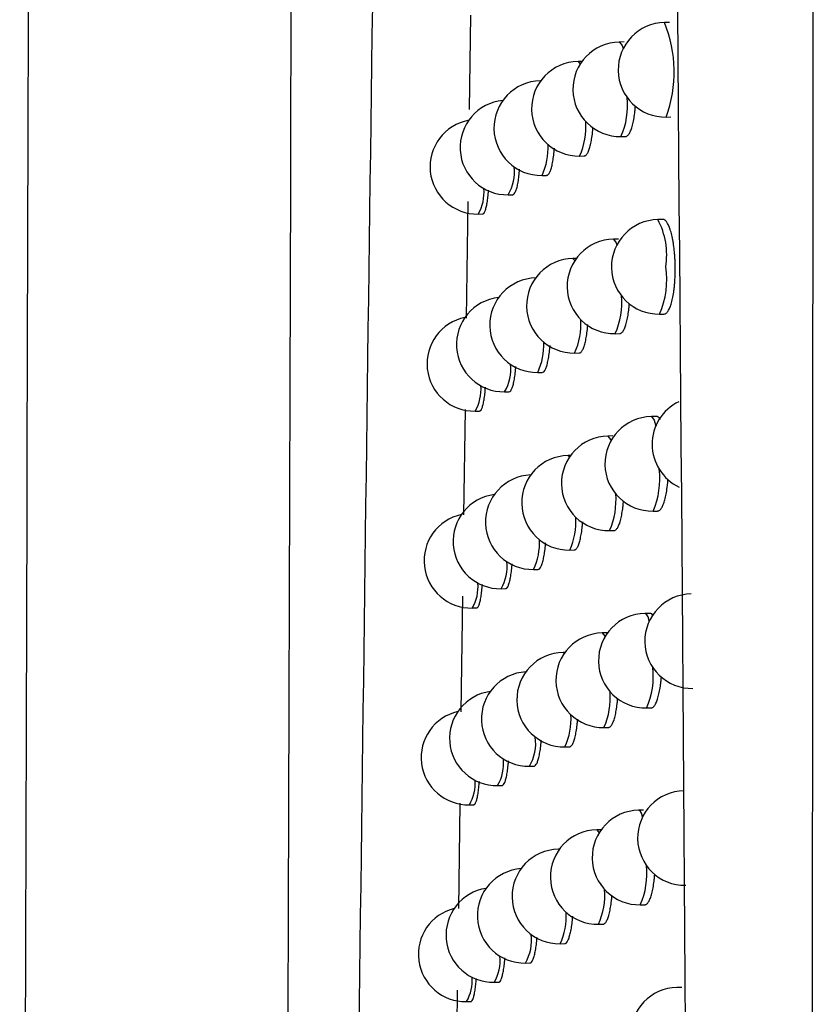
# Model space of a CAD drawing. Header units: millimetres. Extents: x -0.66 to 0.91, y -0.4 to 0.64.
# Tile 51 of 171: x -0.01898 to -0.01056, y 0.04393 to 0.05434. Entities that reach past the tile are written whole.
import ezdxf

# ---------------------------------------------------------------- set-up
doc = ezdxf.new("R2010")
doc.units = ezdxf.units.MM
doc.layers.add('FORMAT', color=7, linetype='Continuous')

msp = doc.modelspace()

# ---------------------------------------------------------------- linework, layer by layer
at = {"layer": 'FORMAT', "color": 7, "linetype": 'Continuous', "lineweight": 25}
for p, q in [((-0.014208, 0.054391), (-0.014222, 0.053393)), ((-0.012101, 0.054315), (-0.012153, 0.054314)), ((-0.01258, 0.054109), (-0.012632, 0.054108)), ((-0.013027, 0.053902), (-0.013069, 0.053902)), ((-0.013464, 0.053696), (-0.013467, 0.053696)), ((-0.012136, 0.053314), (-0.012088, 0.053315)), ((-0.012614, 0.053108), (-0.012566, 0.053109)), ((-0.013052, 0.052902), (-0.013004, 0.052903)), ((-0.013449, 0.052697), (-0.013401, 0.052697)), ((-0.013807, 0.052492), (-0.01376, 0.052493)), ((-0.014235, 0.052421), (-0.014251, 0.051188)), ((-0.014125, 0.052288), (-0.014078, 0.052289)), ((-0.012172, 0.052231), (-0.012224, 0.05223)), ((-0.012641, 0.052024), (-0.012693, 0.052023)), ((-0.013088, 0.051818), (-0.013122, 0.051818)), ((-0.012206, 0.05123), (-0.012158, 0.051231)), ((-0.012675, 0.051023), (-0.012627, 0.051024)), ((-0.013104, 0.050818), (-0.013056, 0.050819)), ((-0.013494, 0.050613), (-0.013447, 0.050613)), ((-0.013845, 0.050408), (-0.013798, 0.050409)), ((-0.014264, 0.050222), (-0.014279, 0.049106)), ((-0.014157, 0.050205), (-0.01411, 0.050205)), ((-0.012241, 0.050147), (-0.012293, 0.050146)), ((-0.012702, 0.049941), (-0.012753, 0.04994)), ((-0.013148, 0.049735), (-0.013174, 0.049734)), ((-0.012275, 0.049146), (-0.012227, 0.049147)), ((-0.012735, 0.04894), (-0.012687, 0.048941)), ((-0.013156, 0.048734), (-0.013108, 0.048735)), ((-0.013539, 0.048529), (-0.013491, 0.04853)), ((-0.013883, 0.048325), (-0.013835, 0.048326)), ((-0.014291, 0.048248), (-0.014307, 0.047024)), ((-0.014188, 0.048122), (-0.014141, 0.048122)), ((-0.012309, 0.048064), (-0.012361, 0.048063)), ((-0.012761, 0.047858), (-0.012812, 0.047857)), ((-0.013207, 0.047652), (-0.013225, 0.047652)), ((-0.012343, 0.047064), (-0.012295, 0.047064)), ((-0.012794, 0.046857), (-0.012746, 0.046858)), ((-0.013207, 0.046652), (-0.013159, 0.046653)), ((-0.013582, 0.046447), (-0.013535, 0.046448)), ((-0.013919, 0.046243), (-0.013872, 0.046244)), ((-0.01432, 0.046056), (-0.014335, 0.044943)), ((-0.014219, 0.046039), (-0.014172, 0.04604)), ((-0.012376, 0.045983), (-0.012428, 0.045982)), ((-0.012823, 0.045776), (-0.01287, 0.045776)), ((-0.013265, 0.04557), (-0.013275, 0.04557)), ((-0.01241, 0.044982), (-0.012362, 0.044983)), ((-0.012853, 0.044776), (-0.012805, 0.044777)), ((-0.013258, 0.04457), (-0.01321, 0.044571)), ((-0.013625, 0.044366), (-0.013578, 0.044367)), ((-0.013956, 0.044162), (-0.013908, 0.044162)), ((-0.014347, 0.04408), (-0.014363, 0.042864)), ((-0.01197, 0.044108), (-0.012022, 0.044107)), ((-0.014249, 0.043958), (-0.014202, 0.043959))]:
    msp.add_line(p, q, dxfattribs=at)
at = {"layer": 'FORMAT', "color": 7, "linetype": 'Continuous', "lineweight": 25, "flags": 128}
for points in [[(-0.012632, 0.054108), (-0.012631, 0.054108), (-0.012603, 0.05407), (-0.012592, 0.054037)], [(-0.013069, 0.053902), (-0.013069, 0.053902), (-0.013045, 0.053875)], [(-0.013467, 0.053696), (-0.013467, 0.053696), (-0.013465, 0.053696)], [(-0.012693, 0.052023), (-0.012693, 0.052023), (-0.012664, 0.051985), (-0.012657, 0.051964)], [(-0.013122, 0.051818), (-0.013122, 0.051818), (-0.013101, 0.051798)], [(-0.012293, 0.050146), (-0.012293, 0.050146), (-0.012264, 0.050108), (-0.012246, 0.050045)], [(-0.012753, 0.04994), (-0.012753, 0.04994), (-0.012724, 0.049902), (-0.01272, 0.049891)], [(-0.013174, 0.049734), (-0.013174, 0.049734), (-0.013157, 0.049722)], [(-0.012812, 0.047857), (-0.012812, 0.047857), (-0.012783, 0.047819), (-0.012783, 0.047818)], [(-0.013225, 0.047652), (-0.013225, 0.047652), (-0.013212, 0.047645)], [(-0.01287, 0.045776), (-0.01287, 0.045776), (-0.012844, 0.045744)], [(-0.013275, 0.04557), (-0.013275, 0.04557), (-0.013267, 0.045567)]]:
    msp.add_lwpolyline(points, dxfattribs=at)
at = {"layer": 'FORMAT', "color": 7, "linetype": 'Continuous', "lineweight": 25}
for centre, radius, start, end in [((-0.012144, 0.053814), 0.0005, 91.021569, 271.021569), ((-0.013446, 0.053791), 0.0013940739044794, 340.003581, 22.039558), ((-0.012623, 0.053608), 0.0005, 91.021569, 271.021569), ((-0.01306, 0.053402), 0.0005, 91.021569, 271.021569), ((-0.013458, 0.053197), 0.0005, 91.021569, 271.021569), ((-0.013816, 0.052992), 0.0005, 95.411408, 271.021569), ((-0.013345, 0.053434), 0.0008004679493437, 335.921139, 6.143853), ((-0.014134, 0.052788), 0.0005, 100.452168, 271.021569), ((-0.013722, 0.053208), 0.0007368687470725, 335.466101, 4.496833), ((-0.01407, 0.052986), 0.0006850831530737, 335.023406, 3.054275), ((-0.014215, 0.052732), 0.0004732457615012, 329.601023, 6.750182), ((-0.014507, 0.052515), 0.0004441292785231, 329.234924, 5.531798), ((-0.012215, 0.05173), 0.0005, 91.021569, 271.021569), ((-0.012925, 0.051857), 0.0007941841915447, 350.768127, 27.972421), ((-0.012684, 0.051523), 0.0005, 91.021569, 271.021569), ((-0.013113, 0.051318), 0.0005, 91.021569, 271.021569), ((-0.013039, 0.051592), 0.0009085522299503, 336.523793, 8.735336), ((-0.013503, 0.051113), 0.0005, 91.021569, 271.021569), ((-0.013854, 0.050908), 0.0005, 96.277845, 271.021569), ((-0.013391, 0.051345), 0.0007848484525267, 335.817309, 5.749981), ((-0.014166, 0.050704), 0.0005, 101.3042, 271.021569), ((-0.013764, 0.05112), 0.0007252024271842, 335.372602, 4.180843), ((-0.014107, 0.050899), 0.0006761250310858, 334.939058, 2.793388), ((-0.014248, 0.050645), 0.0004676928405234, 329.534955, 6.52497), ((-0.014535, 0.05043), 0.0004399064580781, 329.177532, 5.346936), ((-0.011785, 0.049853), 0.0005, 115.811213, 244.652395), ((-0.012284, 0.049646), 0.0005, 91.021569, 271.021569), ((-0.012744, 0.04944), 0.0005, 91.021569, 271.021569), ((-0.013165, 0.049234), 0.0005, 91.021569, 271.021569), ((-0.013044, 0.049486), 0.0008406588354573, 336.167411, 7.131346), ((-0.013548, 0.049029), 0.0005, 92.476639, 271.021569), ((-0.013891, 0.048825), 0.0005, 97.139055, 271.021569), ((-0.013437, 0.049257), 0.000770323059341, 335.716318, 5.377875), ((-0.014197, 0.048621), 0.0005, 102.152241, 271.021569), ((-0.013805, 0.049033), 0.0007142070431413, 335.281297, 3.878473), ((-0.014143, 0.048813), 0.000667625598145, 334.85669, 2.542399), ((-0.014281, 0.04856), 0.0004624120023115, 329.47055, 6.307784), ((-0.014562, 0.048345), 0.0004358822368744, 329.121738, 5.168689), ((-0.011862, 0.04777), 0.0005, 91.021569, 271.021569), ((-0.012352, 0.047564), 0.0005, 91.021569, 271.021569), ((-0.012406, 0.047987), 8.89772739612e-05, 353.232857, 59.522635), ((-0.012803, 0.047357), 0.0005, 91.021569, 271.021569), ((-0.013216, 0.047152), 0.0005, 91.021569, 271.021569), ((-0.013094, 0.047397), 0.0008220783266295, 336.057138, 6.679119), ((-0.013591, 0.046947), 0.0005, 93.35029, 271.021569), ((-0.013928, 0.046743), 0.0005, 97.995279, 271.021569), ((-0.013484, 0.04717), 0.0007567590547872, 335.617936, 5.0249), ((-0.014228, 0.046539), 0.0005, 102.996439, 271.021569), ((-0.013846, 0.046947), 0.0007038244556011, 335.192113, 3.588666), ((-0.014004, 0.046693), 0.0004874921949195, 329.763165, 7.313886), ((-0.014313, 0.046476), 0.0004573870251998, 329.407789, 6.098308), ((-0.014589, 0.046262), 0.0004320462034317, 329.067524, 4.996839), ((-0.011938, 0.045688), 0.0005, 91.021569, 271.021569), ((-0.012419, 0.045482), 0.0005, 91.021569, 271.021569), ((-0.012467, 0.045912), 8.00783292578e-05, 356.518699, 60.167305), ((-0.012861, 0.045276), 0.0005, 91.021569, 271.021569), ((-0.013267, 0.04507), 0.0005, 91.021569, 271.021569), ((-0.013634, 0.044866), 0.0005, 94.217758, 271.021569), ((-0.013145, 0.04531), 0.0008050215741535, 335.950518, 6.257538), ((-0.013965, 0.044662), 0.0005, 98.84674, 271.021569), ((-0.01353, 0.045084), 0.0007440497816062, 335.521992, 4.688984), ((-0.014258, 0.044458), 0.0005, 103.836923, 271.021569), ((-0.013887, 0.044862), 0.0006940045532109, 335.104991, 3.31053), ((-0.014041, 0.044609), 0.0004813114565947, 329.694084, 7.071748), ((-0.014345, 0.044392), 0.0004526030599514, 329.346656, 5.896249), ((-0.014616, 0.044179), 0.0004283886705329, 329.014872, 4.831178), ((-0.012013, 0.043607), 0.0005, 91.021569, 271.021569)]:
    msp.add_arc(centre, radius, start, end, dxfattribs=at)
for points, knots in [([(-0.0189756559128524, 0.0236943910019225), (-0.0189374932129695, 0.0358943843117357), (-0.0188611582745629, 0.0602974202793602), (-0.0187705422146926, 0.097129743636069), (-0.01872616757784, 0.1217910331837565), (-0.0187039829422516, 0.1341201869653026)], [0, 0, 0, 0, 0.3333046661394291, 0.6666926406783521, 0.9999999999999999, 0.9999999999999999, 0.9999999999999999, 0.9999999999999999]), ([(-0.01620673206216, 0.0217882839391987), (-0.0161971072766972, 0.0246374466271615), (-0.0161478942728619, 0.0392056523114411), (-0.0160678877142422, 0.0655934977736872), (-0.0160056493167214, 0.0897799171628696), (-0.015976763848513, 0.1021753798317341), (-0.0159754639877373, 0.1027331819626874)], [0, 0, 0, 0, 0.106155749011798, 0.5427906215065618, 0.979425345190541, 1, 1, 1, 1]), ([(-0.015648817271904, 0.0213730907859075), (-0.0155730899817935, 0.0279605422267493), (-0.015421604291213, 0.041138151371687), (-0.0151556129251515, 0.0610178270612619), (-0.0148577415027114, 0.0809722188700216), (-0.0146191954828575, 0.0943342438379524), (-0.0144998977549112, 0.1010166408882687)], [0, 0, 0, 0, 0.2497424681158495, 0.4995875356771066, 0.7497419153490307, 1, 1, 1, 1]), ([(-0.0106230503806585, -0.0006604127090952), (-0.0106220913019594, 0.000386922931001), (-0.0106141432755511, 0.0090663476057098), (-0.0106005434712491, 0.0253824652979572), (-0.0105843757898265, 0.0482942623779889), (-0.0105710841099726, 0.0712143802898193), (-0.0105629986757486, 0.0885041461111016), (-0.0105591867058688, 0.0981526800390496), (-0.0105583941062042, 0.1001588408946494)], [0, 0, 0, 0, 0.0311832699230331, 0.2584203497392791, 0.4856766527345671, 0.7129906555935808, 0.9403238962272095, 1, 1, 1, 1]), ([(-0.011731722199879, -0.000847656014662), (-0.0117663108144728, 0.0100702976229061), (-0.0118354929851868, 0.0319077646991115), (-0.0120785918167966, 0.0646895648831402), (-0.0123775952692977, 0.0865400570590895), (-0.0125270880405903, 0.0974646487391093)], [0, 0, 0, 0, 0.3333148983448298, 0.6666774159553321, 1, 1, 1, 1]), ([(-0.0125659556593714, 0.0531094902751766), (-0.012565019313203, 0.0531092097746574), (-0.0125607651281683, 0.0531079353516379), (-0.0125533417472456, 0.053111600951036), (-0.0125437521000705, 0.0531176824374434), (-0.0125343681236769, 0.0531277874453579), (-0.0125251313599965, 0.0531413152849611), (-0.0125162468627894, 0.0531582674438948), (-0.0125049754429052, 0.0531850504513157), (-0.0124945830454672, 0.0532180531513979), (-0.0124853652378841, 0.0532564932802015), (-0.0124769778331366, 0.0532982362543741), (-0.0124699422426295, 0.0533446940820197), (-0.012464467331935, 0.0533932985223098), (-0.0124624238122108, 0.0534181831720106), (-0.0124614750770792, 0.0534297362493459)], [0, 0, 0, 0, 0.0202299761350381, 0.0919126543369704, 0.1612344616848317, 0.231037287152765, 0.3023579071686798, 0.3742033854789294, 0.4435211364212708, 0.584520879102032, 0.6563742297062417, 0.7255243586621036, 0.8661895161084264, 0.9378764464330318, 0.9999999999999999, 0.9999999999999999, 0.9999999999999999, 0.9999999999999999]), ([(-0.0130037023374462, 0.0529035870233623), (-0.0130027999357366, 0.0529032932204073), (-0.0129988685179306, 0.0529020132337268), (-0.0129920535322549, 0.0529056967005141), (-0.012980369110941, 0.0529139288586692), (-0.0129690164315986, 0.0529299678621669), (-0.0129582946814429, 0.0529524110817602), (-0.0129506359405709, 0.0529724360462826), (-0.0129434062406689, 0.0529954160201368), (-0.0129365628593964, 0.0530216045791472), (-0.0129302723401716, 0.0530505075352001), (-0.0129226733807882, 0.0530921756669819), (-0.0129163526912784, 0.0531386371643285), (-0.0129119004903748, 0.0531816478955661), (-0.0129104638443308, 0.0532008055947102), (-0.012910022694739, 0.0532066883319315)], [0, 0, 0, 0, 0.0220071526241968, 0.0958767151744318, 0.1672517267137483, 0.3124258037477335, 0.3863987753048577, 0.4577788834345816, 0.5296553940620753, 0.6030989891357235, 0.6770847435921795, 0.74836796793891, 0.8933657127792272, 0.9672559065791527, 1, 1, 1, 1]), ([(-0.0134014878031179, 0.052698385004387), (-0.013400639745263, 0.0526980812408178), (-0.0133970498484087, 0.0526967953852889), (-0.0133908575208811, 0.0527004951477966), (-0.0133802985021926, 0.0527087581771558), (-0.0133700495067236, 0.0527247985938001), (-0.0133603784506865, 0.0527472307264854), (-0.0133534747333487, 0.0527672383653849), (-0.0133469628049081, 0.0527901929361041), (-0.0133408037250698, 0.0528163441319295), (-0.0133351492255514, 0.0528452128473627), (-0.0133283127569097, 0.0528868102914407), (-0.013322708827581, 0.0529333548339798), (-0.0133191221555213, 0.0529706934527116), (-0.0133181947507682, 0.0529841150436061), (-0.0133181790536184, 0.0529843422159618)], [0, 0, 0, 0, 0.0235776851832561, 0.0998062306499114, 0.1734127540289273, 0.3231256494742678, 0.3994111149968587, 0.4730285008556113, 0.5471573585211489, 0.622900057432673, 0.6992007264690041, 0.7727750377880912, 0.9224281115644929, 0.998687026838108, 1, 1, 1, 1]), ([(-0.0137595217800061, 0.0524938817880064), (-0.0137587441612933, 0.0524935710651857), (-0.013755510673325, 0.0524922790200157), (-0.0137499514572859, 0.0524959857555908), (-0.0137405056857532, 0.0525042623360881), (-0.013731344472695, 0.0525202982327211), (-0.0137227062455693, 0.052542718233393), (-0.0137165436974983, 0.0525627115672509), (-0.0137107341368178, 0.0525856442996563), (-0.0137052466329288, 0.0526117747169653), (-0.0137002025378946, 0.0526405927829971), (-0.0136941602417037, 0.0526822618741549), (-0.0136895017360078, 0.0527231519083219), (-0.0136870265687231, 0.0527554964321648), (-0.0136864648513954, 0.0527628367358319)], [0, 0, 0, 0, 0.0249697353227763, 0.1038289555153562, 0.1799407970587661, 0.3347496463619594, 0.4136317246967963, 0.4897548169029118, 0.5664064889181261, 0.6447254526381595, 0.7236206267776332, 0.7997351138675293, 0.954551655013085, 1, 1, 1, 1]), ([(-0.0140779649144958, 0.0522900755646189), (-0.0140772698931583, 0.0522897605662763), (-0.014074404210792, 0.052288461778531), (-0.0140694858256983, 0.0522921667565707), (-0.0140611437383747, 0.0523004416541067), (-0.0140530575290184, 0.0523164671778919), (-0.0140454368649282, 0.0523388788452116), (-0.0140381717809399, 0.0523655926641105), (-0.0140315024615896, 0.0523984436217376), (-0.014025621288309, 0.0524367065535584), (-0.0140216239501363, 0.052467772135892), (-0.0140181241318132, 0.0525011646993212), (-0.0140158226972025, 0.0525260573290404), (-0.0140148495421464, 0.0525403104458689), (-0.0140147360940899, 0.052541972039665)], [0, 0, 0, 0, 0.0261683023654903, 0.1078960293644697, 0.1867537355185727, 0.3471481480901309, 0.4288766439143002, 0.5077384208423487, 0.668141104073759, 0.7498738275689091, 0.828739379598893, 0.9081525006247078, 0.9892926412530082, 1, 1, 1, 1]), ([(-0.0121582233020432, 0.0512316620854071), (-0.0121572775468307, 0.0512313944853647), (-0.0121527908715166, 0.0512301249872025), (-0.0121449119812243, 0.0512337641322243), (-0.0121346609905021, 0.0512398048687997), (-0.0121246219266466, 0.0512498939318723), (-0.0121147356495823, 0.051263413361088), (-0.0121052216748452, 0.0512803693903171), (-0.0120931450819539, 0.0513071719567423), (-0.0120820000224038, 0.0513402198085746), (-0.0120721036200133, 0.0513787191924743), (-0.0120631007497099, 0.0514205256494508), (-0.0120554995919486, 0.0514669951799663), (-0.0120495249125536, 0.0515169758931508), (-0.0120446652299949, 0.0515688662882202), (-0.0120415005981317, 0.0516233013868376), (-0.0120401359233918, 0.0516789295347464), (-0.0120399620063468, 0.0517349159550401), (-0.0120415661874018, 0.0517910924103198), (-0.0120449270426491, 0.0518460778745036), (-0.0120494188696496, 0.0518999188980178), (-0.0120555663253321, 0.051951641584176), (-0.0120632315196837, 0.0519999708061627), (-0.0120718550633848, 0.0520458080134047), (-0.0120818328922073, 0.0520874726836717), (-0.0120929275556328, 0.0521239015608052), (-0.0121047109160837, 0.0521567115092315), (-0.0121174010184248, 0.0521837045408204), (-0.0121306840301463, 0.0522041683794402), (-0.0121443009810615, 0.0522201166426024), (-0.0121581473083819, 0.0522296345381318), (-0.0121685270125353, 0.0522304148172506), (-0.0121719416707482, 0.0522306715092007)], [0, 0, 0, 0, 0.0073320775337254, 0.0347834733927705, 0.0613523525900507, 0.0881055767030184, 0.1154406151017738, 0.1429769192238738, 0.1695407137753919, 0.2235758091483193, 0.2511132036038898, 0.2775859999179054, 0.331439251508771, 0.3588860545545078, 0.3852199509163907, 0.4387900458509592, 0.4660917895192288, 0.492304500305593, 0.5456237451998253, 0.5727943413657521, 0.5989628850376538, 0.6521864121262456, 0.6793040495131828, 0.7055266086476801, 0.7588555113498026, 0.78602385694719, 0.8123713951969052, 0.865953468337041, 0.8932503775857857, 0.9197336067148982, 0.973594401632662, 1, 1, 1, 1]), ([(-0.0126271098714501, 0.0510252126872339), (-0.0126261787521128, 0.0510249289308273), (-0.0126219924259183, 0.0510236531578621), (-0.0126147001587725, 0.0510273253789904), (-0.0126052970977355, 0.0510334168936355), (-0.0125960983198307, 0.0510435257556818), (-0.012587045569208, 0.0510570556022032), (-0.0125783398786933, 0.0510740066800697), (-0.0125672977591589, 0.0511007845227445), (-0.0125571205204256, 0.0511337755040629), (-0.0125480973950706, 0.0511722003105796), (-0.0125398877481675, 0.0512139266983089), (-0.0125330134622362, 0.0512603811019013), (-0.012527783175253, 0.0513077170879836), (-0.0125258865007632, 0.0513312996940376), (-0.0125250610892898, 0.0513415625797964)], [0, 0, 0, 0, 0.0206428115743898, 0.0928103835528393, 0.1625860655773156, 0.2328459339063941, 0.3046335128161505, 0.3769493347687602, 0.4467223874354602, 0.5886473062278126, 0.6609713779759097, 0.7305930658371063, 0.87221592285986, 0.9443898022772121, 1, 1, 1, 1]), ([(-0.013056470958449, 0.0508194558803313), (-0.013055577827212, 0.0508191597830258), (-0.0130517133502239, 0.0508178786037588), (-0.0130450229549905, 0.0508215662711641), (-0.0130335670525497, 0.0508298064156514), (-0.0130224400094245, 0.0508458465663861), (-0.0130119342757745, 0.0508682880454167), (-0.0130044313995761, 0.0508883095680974), (-0.0129973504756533, 0.0509112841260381), (-0.0129906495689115, 0.0509374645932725), (-0.0129844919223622, 0.0509663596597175), (-0.0129770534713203, 0.0510080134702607), (-0.0129708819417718, 0.0510544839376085), (-0.0129666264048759, 0.051096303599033), (-0.012965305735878, 0.0511142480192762), (-0.0129649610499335, 0.0511189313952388)], [0, 0, 0, 0, 0.0223498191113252, 0.0967051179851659, 0.1685383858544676, 0.3146445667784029, 0.3890924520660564, 0.4609316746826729, 0.5332703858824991, 0.6071857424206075, 0.6816464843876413, 0.753400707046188, 0.8993553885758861, 0.9737324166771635, 1, 1, 1, 1]), ([(-0.0134465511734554, 0.0506143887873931), (-0.0134457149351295, 0.0506140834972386), (-0.0134421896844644, 0.0506127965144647), (-0.0134361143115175, 0.0506164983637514), (-0.0134257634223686, 0.0506247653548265), (-0.0134157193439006, 0.0506408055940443), (-0.0134062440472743, 0.0506632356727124), (-0.0133994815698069, 0.0506832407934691), (-0.013393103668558, 0.0507061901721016), (-0.0133870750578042, 0.0507323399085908), (-0.0133815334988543, 0.0507611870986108), (-0.0133748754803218, 0.050802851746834), (-0.0133692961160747, 0.0508481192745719), (-0.0133662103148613, 0.0508851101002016), (-0.0133652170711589, 0.0508970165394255)], [0, 0, 0, 0, 0.0238602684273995, 0.1005854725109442, 0.1746639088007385, 0.3253367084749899, 0.4021112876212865, 0.4762006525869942, 0.5508047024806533, 0.6270326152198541, 0.703821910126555, 0.7778758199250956, 0.9285036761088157, 1, 1, 1, 1]), ([(-0.0137975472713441, 0.0504100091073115), (-0.0137967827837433, 0.0504096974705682), (-0.0137936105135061, 0.0504084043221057), (-0.0137881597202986, 0.0504121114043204), (-0.0137789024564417, 0.0504203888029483), (-0.0137699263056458, 0.0504364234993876), (-0.0137614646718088, 0.0504588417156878), (-0.0137554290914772, 0.0504788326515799), (-0.0137497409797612, 0.050501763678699), (-0.0137443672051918, 0.0505278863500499), (-0.0137394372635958, 0.0505567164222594), (-0.0137349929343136, 0.0505878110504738), (-0.0137310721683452, 0.0506211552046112), (-0.0137281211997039, 0.0506505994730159), (-0.0137267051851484, 0.0506695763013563), (-0.0137262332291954, 0.0506759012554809)], [0, 0, 0, 0, 0.0251931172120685, 0.1045397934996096, 0.1811173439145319, 0.3368735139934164, 0.4162383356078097, 0.4928262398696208, 0.5699459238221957, 0.6487429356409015, 0.7281195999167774, 0.8047024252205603, 0.8818171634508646, 0.960609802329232, 1, 1, 1, 1]), ([(-0.0141096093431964, 0.0502063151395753), (-0.0141089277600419, 0.0502059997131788), (-0.0141061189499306, 0.050204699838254), (-0.0141012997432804, 0.0502084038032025), (-0.0140931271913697, 0.0502166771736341), (-0.0140852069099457, 0.050232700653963), (-0.0140777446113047, 0.0502551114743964), (-0.0140706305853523, 0.0502818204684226), (-0.0140641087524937, 0.0503146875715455), (-0.0140583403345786, 0.0503529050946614), (-0.0140531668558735, 0.0503946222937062), (-0.0140496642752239, 0.050429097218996), (-0.0140479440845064, 0.0504546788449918), (-0.0140478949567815, 0.0504554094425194)], [0, 0, 0, 0, 0.0263485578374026, 0.1085826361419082, 0.1879265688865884, 0.3493100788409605, 0.4315426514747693, 0.5108886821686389, 0.6722763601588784, 0.7545110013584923, 0.8338604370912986, 0.9952551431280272, 1, 1, 1, 1]), ([(-0.0121982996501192, 0.0501161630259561), (-0.0121991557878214, 0.05011753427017), (-0.0122032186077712, 0.0501240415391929), (-0.0122141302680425, 0.0501361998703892), (-0.0122276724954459, 0.0501460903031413), (-0.0122378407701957, 0.0501468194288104), (-0.0122411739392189, 0.0501470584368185)], [0, 0, 0, 0, 0.0621972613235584, 0.295158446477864, 0.7689523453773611, 1, 1, 1, 1]), ([(-0.0122272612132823, 0.0491480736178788), (-0.0122263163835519, 0.0491478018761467), (-0.0122218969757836, 0.049146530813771), (-0.0122141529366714, 0.049150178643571), (-0.0122041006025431, 0.04915623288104), (-0.0121942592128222, 0.0491663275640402), (-0.0121845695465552, 0.0491798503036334), (-0.0121752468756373, 0.0491968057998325), (-0.0121634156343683, 0.0492236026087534), (-0.0121525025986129, 0.0492566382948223), (-0.0121428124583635, 0.0492951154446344), (-0.0121340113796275, 0.0493369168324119), (-0.0121265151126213, 0.0493832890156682), (-0.0121208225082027, 0.0494334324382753), (-0.0121178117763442, 0.0494624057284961), (-0.012116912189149, 0.0494793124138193), (-0.012116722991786, 0.049482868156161)], [0, 0, 0, 0, 0.0190265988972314, 0.0889962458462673, 0.1566982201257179, 0.2248699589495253, 0.2945242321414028, 0.3646913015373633, 0.4323820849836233, 0.5700750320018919, 0.6402452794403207, 0.7077251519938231, 0.8449966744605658, 0.9149570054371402, 0.9821141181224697, 0.9999999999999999, 0.9999999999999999, 0.9999999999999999, 0.9999999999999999]), ([(-0.0126872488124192, 0.0489417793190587), (-0.0126863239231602, 0.0489414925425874), (-0.0126822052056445, 0.0489402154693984), (-0.0126750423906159, 0.0489438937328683), (-0.012665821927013, 0.0489499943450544), (-0.0126568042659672, 0.0489601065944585), (-0.0126479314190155, 0.0489736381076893), (-0.0126394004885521, 0.0489905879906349), (-0.0126285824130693, 0.0490173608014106), (-0.0126186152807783, 0.0490503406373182), (-0.0126097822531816, 0.0490887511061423), (-0.012601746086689, 0.0491304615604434), (-0.0125950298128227, 0.0491769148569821), (-0.0125900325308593, 0.0492230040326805), (-0.0125882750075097, 0.0492453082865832), (-0.0125875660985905, 0.0492543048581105)], [0, 0, 0, 0, 0.0210388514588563, 0.0936902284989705, 0.1639196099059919, 0.2346363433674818, 0.3068907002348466, 0.3796766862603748, 0.4499047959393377, 0.59275444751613, 0.6655490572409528, 0.7356410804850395, 0.8782192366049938, 0.9508789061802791, 1, 1, 1, 1]), ([(-0.0131083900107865, 0.0487361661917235), (-0.0131075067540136, 0.0487358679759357), (-0.0131037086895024, 0.0487345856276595), (-0.0130971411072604, 0.0487382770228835), (-0.0130859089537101, 0.0487465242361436), (-0.0130750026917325, 0.0487625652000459), (-0.0130647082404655, 0.0487850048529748), (-0.0130573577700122, 0.048805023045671), (-0.0130504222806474, 0.0488279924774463), (-0.0130438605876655, 0.0488541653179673), (-0.0130378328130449, 0.0488830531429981), (-0.0130305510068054, 0.0489246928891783), (-0.0130245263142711, 0.048971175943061), (-0.013020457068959, 0.0490118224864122), (-0.0130192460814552, 0.0490285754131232), (-0.0130189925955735, 0.0490320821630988)], [0, 0, 0, 0, 0.0226782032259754, 0.0975178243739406, 0.1698087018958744, 0.3168456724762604, 0.3917678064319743, 0.4640653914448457, 0.53686555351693, 0.6112519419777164, 0.6861869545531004, 0.7584105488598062, 0.9053189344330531, 0.9801812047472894, 1, 1, 1, 1]), ([(-0.013490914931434, 0.0485312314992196), (-0.0134900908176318, 0.0485309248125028), (-0.0134866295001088, 0.0485296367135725), (-0.0134806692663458, 0.0485333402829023), (-0.0134705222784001, 0.0485416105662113), (-0.0134606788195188, 0.048557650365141), (-0.0134513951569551, 0.0485800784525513), (-0.0134447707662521, 0.0486000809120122), (-0.0134385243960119, 0.0486230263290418), (-0.0134326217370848, 0.0486491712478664), (-0.0134271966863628, 0.048678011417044), (-0.0134206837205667, 0.0487196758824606), (-0.0134153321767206, 0.0487638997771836), (-0.0134123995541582, 0.0487997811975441), (-0.0134115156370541, 0.0488105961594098)], [0, 0, 0, 0, 0.0241319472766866, 0.1013553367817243, 0.1759077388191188, 0.3275446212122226, 0.4048104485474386, 0.4793737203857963, 0.5544549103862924, 0.6311700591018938, 0.7084500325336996, 0.7829847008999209, 0.9345897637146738, 1, 1, 1, 1]), ([(-0.013835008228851, 0.0483269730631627), (-0.013834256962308, 0.0483266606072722), (-0.0138311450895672, 0.0483253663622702), (-0.0138258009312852, 0.0483290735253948), (-0.0138167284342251, 0.0483373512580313), (-0.0138079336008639, 0.0483533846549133), (-0.0137996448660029, 0.0483758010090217), (-0.0137937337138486, 0.04839578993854), (-0.0137881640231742, 0.0484187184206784), (-0.0137829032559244, 0.0484448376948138), (-0.0137780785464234, 0.048473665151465), (-0.0137737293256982, 0.0485047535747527), (-0.0137698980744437, 0.0485381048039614), (-0.013767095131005, 0.0485665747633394), (-0.0137657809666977, 0.0485845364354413), (-0.0137653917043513, 0.0485898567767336)], [0, 0, 0, 0, 0.0254102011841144, 0.1052533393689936, 0.1823057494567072, 0.3390278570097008, 0.4188849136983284, 0.4959466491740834, 0.5735434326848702, 0.6528278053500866, 0.7326953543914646, 0.8097548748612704, 0.8873495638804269, 0.9666323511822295, 1, 1, 1, 1]), ([(-0.0141408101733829, 0.0481233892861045), (-0.0141401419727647, 0.0481230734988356), (-0.0141373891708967, 0.0481217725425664), (-0.0141326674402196, 0.0481254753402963), (-0.0141246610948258, 0.0481337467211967), (-0.0141169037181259, 0.0481497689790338), (-0.0141095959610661, 0.048172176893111), (-0.0141026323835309, 0.0481988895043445), (-0.0140962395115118, 0.0482317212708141), (-0.0140906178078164, 0.0482700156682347), (-0.0140854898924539, 0.0483112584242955), (-0.0140825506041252, 0.0483463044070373), (-0.014080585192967, 0.0483697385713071)], [0, 0, 0, 0, 0.0265193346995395, 0.1092523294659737, 0.1890756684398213, 0.3514344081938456, 0.4341639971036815, 0.5139873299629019, 0.6763458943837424, 0.7590752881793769, 0.8389010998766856, 1, 1, 1, 1]), ([(-0.0122716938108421, 0.0480399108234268), (-0.0122742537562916, 0.0480431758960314), (-0.0122833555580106, 0.0480547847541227), (-0.012296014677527, 0.0480632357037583), (-0.0123059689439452, 0.0480640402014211), (-0.0123092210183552, 0.048064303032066)], [0, 0, 0, 0, 0.2085312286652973, 0.7414259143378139, 1, 1, 1, 1]), ([(-0.0122951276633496, 0.047065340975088), (-0.0122941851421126, 0.047065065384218), (-0.0122898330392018, 0.0470637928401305), (-0.0122822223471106, 0.0470674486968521), (-0.0122723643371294, 0.0470735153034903), (-0.0122627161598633, 0.0470836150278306), (-0.0122532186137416, 0.0470971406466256), (-0.0122440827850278, 0.0471140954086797), (-0.01223249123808, 0.047140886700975), (-0.012221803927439, 0.0471739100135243), (-0.0122123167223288, 0.0472123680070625), (-0.0122037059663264, 0.0472541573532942), (-0.0121963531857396, 0.0473004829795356), (-0.0121908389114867, 0.0473506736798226), (-0.0121880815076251, 0.0473767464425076), (-0.0121873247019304, 0.047390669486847), (-0.0121872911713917, 0.0473912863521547)], [0, 0, 0, 0, 0.0196273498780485, 0.0906295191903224, 0.159313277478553, 0.2284736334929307, 0.299137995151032, 0.3703225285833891, 0.4389966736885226, 0.5786888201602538, 0.6498770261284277, 0.7183571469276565, 0.8576616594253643, 0.9286568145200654, 0.9968391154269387, 1, 1, 1, 1]), ([(-0.0127463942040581, 0.0468591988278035), (-0.0127454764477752, 0.0468589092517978), (-0.012741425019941, 0.046857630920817), (-0.0127343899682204, 0.0468613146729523), (-0.0127253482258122, 0.0468674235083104), (-0.0127165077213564, 0.0468775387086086), (-0.0127078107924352, 0.0468910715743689), (-0.0126994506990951, 0.0469080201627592), (-0.0126888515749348, 0.0469347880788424), (-0.012679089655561, 0.0469677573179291), (-0.0126704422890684, 0.047006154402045), (-0.0126625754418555, 0.0470478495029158), (-0.0126560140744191, 0.0470943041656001), (-0.0126512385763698, 0.0471391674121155), (-0.012649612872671, 0.0471602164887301), (-0.0126490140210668, 0.0471679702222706)], [0, 0, 0, 0, 0.0214187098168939, 0.094552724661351, 0.1652355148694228, 0.2364088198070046, 0.3091296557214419, 0.3823855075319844, 0.45306830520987, 0.5968419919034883, 0.6701068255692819, 0.7406678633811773, 0.8841987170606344, 0.957342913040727, 1, 1, 1, 1]), ([(-0.0131594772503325, 0.0466537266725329), (-0.013158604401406, 0.0466534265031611), (-0.013154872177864, 0.0466521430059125), (-0.0131484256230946, 0.0466558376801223), (-0.0131374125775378, 0.0466640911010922), (-0.0131267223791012, 0.0466801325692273), (-0.0131166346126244, 0.0467025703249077), (-0.0131094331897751, 0.0467225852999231), (-0.0131026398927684, 0.0467455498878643), (-0.0130962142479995, 0.0467717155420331), (-0.0130903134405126, 0.0468005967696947), (-0.0130831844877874, 0.046842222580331), (-0.0130773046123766, 0.0468887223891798), (-0.0130734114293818, 0.046928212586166), (-0.0130723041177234, 0.0469437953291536), (-0.0130721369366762, 0.0469461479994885)], [0, 0, 0, 0, 0.0229928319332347, 0.0983152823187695, 0.1710630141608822, 0.31902923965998, 0.394424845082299, 0.4671799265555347, 0.5404406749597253, 0.6152972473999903, 0.6907056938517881, 0.7633969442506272, 0.9112556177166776, 0.9866014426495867, 1, 1, 1, 1]), ([(-0.0135345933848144, 0.0464489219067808), (-0.0135337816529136, 0.0464486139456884), (-0.0135303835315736, 0.0464473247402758), (-0.0135245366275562, 0.0464510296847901), (-0.0135145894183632, 0.0464593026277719), (-0.0135049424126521, 0.0464753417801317), (-0.013495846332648, 0.0464977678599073), (-0.0134893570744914, 0.0465177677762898), (-0.0134832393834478, 0.0465407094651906), (-0.0134774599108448, 0.0465668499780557), (-0.0134721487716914, 0.0465956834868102), (-0.0134657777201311, 0.0466373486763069), (-0.0134606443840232, 0.0466805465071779), (-0.0134578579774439, 0.0467153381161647), (-0.0134570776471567, 0.0467250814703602)], [0, 0, 0, 0, 0.024392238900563, 0.1021122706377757, 0.177137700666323, 0.3297367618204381, 0.4074928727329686, 0.4825289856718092, 0.5580862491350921, 0.6352875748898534, 0.713057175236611, 0.7880707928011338, 0.9406494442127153, 1, 1, 1, 1]), ([(-0.0138719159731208, 0.0462447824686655), (-0.0138711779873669, 0.046244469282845), (-0.0138681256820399, 0.046243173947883), (-0.0138628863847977, 0.046246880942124), (-0.0138539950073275, 0.0462551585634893), (-0.013845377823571, 0.0462711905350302), (-0.0138372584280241, 0.0462936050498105), (-0.0138314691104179, 0.0463135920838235), (-0.0138260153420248, 0.0463365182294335), (-0.0138208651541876, 0.0463626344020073), (-0.0138161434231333, 0.0463914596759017), (-0.0138118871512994, 0.0464225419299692), (-0.0138081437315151, 0.046455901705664), (-0.0138054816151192, 0.0464834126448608), (-0.0138042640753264, 0.0465003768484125), (-0.0138039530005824, 0.0465047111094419)], [0, 0, 0, 0, 0.0256179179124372, 0.1059555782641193, 0.1834814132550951, 0.3411665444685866, 0.4215143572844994, 0.4990483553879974, 0.5771206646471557, 0.6568908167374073, 0.7372476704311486, 0.8147816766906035, 0.8928541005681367, 0.9726248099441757, 1, 1, 1, 1]), ([(-0.0141715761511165, 0.0460413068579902), (-0.0141709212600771, 0.0460409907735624), (-0.0141682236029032, 0.046039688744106), (-0.0141635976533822, 0.0460433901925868), (-0.0141557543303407, 0.0460516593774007), (-0.0141481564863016, 0.0460676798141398), (-0.0141410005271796, 0.0460900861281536), (-0.0141341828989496, 0.046116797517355), (-0.014127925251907, 0.0461496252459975), (-0.0141224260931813, 0.0461879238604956), (-0.0141175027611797, 0.0462283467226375), (-0.0141147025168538, 0.0462624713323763), (-0.0141128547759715, 0.0462849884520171)], [0, 0, 0, 0, 0.0266910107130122, 0.1099468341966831, 0.1902729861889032, 0.3536545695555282, 0.4369054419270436, 0.5172293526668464, 0.6806061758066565, 0.7638544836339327, 0.8441794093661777, 1, 1, 1, 1]), ([(-0.0123618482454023, 0.0449834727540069), (-0.0123609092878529, 0.0449831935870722), (-0.0123566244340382, 0.0449819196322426), (-0.0123491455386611, 0.0449855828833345), (-0.0123394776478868, 0.0449916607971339), (-0.0123300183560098, 0.0450017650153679), (-0.012320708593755, 0.045015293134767), (-0.0123117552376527, 0.0450322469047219), (-0.0123003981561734, 0.0450590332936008), (-0.0122899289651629, 0.0450920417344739), (-0.0122806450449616, 0.045130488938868), (-0.0122721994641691, 0.045172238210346), (-0.0122651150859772, 0.0452186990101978), (-0.0122595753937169, 0.0452676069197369), (-0.0122574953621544, 0.0452928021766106), (-0.0122565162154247, 0.045304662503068)], [0, 0, 0, 0, 0.0200862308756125, 0.0916618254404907, 0.1608840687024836, 0.2305866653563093, 0.3018050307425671, 0.3735475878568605, 0.4427618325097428, 0.5835515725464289, 0.6552983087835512, 0.7243358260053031, 0.8647725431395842, 0.9363435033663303, 1, 1, 1, 1]), ([(-0.0128045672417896, 0.0447774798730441), (-0.0128036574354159, 0.0447771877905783), (-0.0127996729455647, 0.0447759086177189), (-0.0127927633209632, 0.0447795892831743), (-0.0127809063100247, 0.0447878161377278), (-0.0127693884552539, 0.0448038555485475), (-0.0127585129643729, 0.0448263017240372), (-0.0127507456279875, 0.0448463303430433), (-0.0127434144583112, 0.0448693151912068), (-0.012736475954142, 0.0448955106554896), (-0.0127300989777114, 0.0449244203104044), (-0.0127223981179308, 0.0449660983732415), (-0.0127159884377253, 0.0450125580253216), (-0.0127114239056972, 0.045056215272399), (-0.0127099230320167, 0.0450760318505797), (-0.0127094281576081, 0.0450825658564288)], [0, 0, 0, 0, 0.0217829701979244, 0.09539834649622, 0.1665341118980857, 0.3112217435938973, 0.3849470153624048, 0.4560839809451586, 0.5277157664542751, 0.6009097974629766, 0.6746443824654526, 0.7456729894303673, 0.890153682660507, 0.9637810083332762, 0.9999999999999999, 0.9999999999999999, 0.9999999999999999, 0.9999999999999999]), ([(-0.0132097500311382, 0.0445721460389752), (-0.0132088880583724, 0.0445718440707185), (-0.013205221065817, 0.0445705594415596), (-0.0131988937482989, 0.0445742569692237), (-0.0131880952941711, 0.0445825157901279), (-0.013177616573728, 0.0445985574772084), (-0.0131677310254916, 0.0446209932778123), (-0.0131606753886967, 0.0446410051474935), (-0.0131540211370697, 0.0446639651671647), (-0.0131477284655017, 0.0446901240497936), (-0.0131419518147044, 0.0447189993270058), (-0.0131349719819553, 0.0447606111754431), (-0.0131292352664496, 0.0448071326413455), (-0.0131255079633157, 0.0448454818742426), (-0.0131244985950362, 0.0448599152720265), (-0.0131244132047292, 0.0448611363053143)], [0, 0, 0, 0, 0.0232942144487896, 0.0990979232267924, 0.1723016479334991, 0.3211953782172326, 0.3970635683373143, 0.4702751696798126, 0.5439955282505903, 0.6193213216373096, 0.6952022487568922, 0.7683593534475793, 0.9171647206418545, 0.9929923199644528, 1, 1, 1, 1]), ([(-0.0135776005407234, 0.0443674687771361), (-0.0135768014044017, 0.044367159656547), (-0.0135734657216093, 0.044365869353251), (-0.0135677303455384, 0.044369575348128), (-0.0135579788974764, 0.0443778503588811), (-0.0135485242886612, 0.0443938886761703), (-0.0135396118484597, 0.04441631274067), (-0.0135332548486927, 0.0444363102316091), (-0.0135272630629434, 0.0444592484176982), (-0.0135216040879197, 0.0444853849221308), (-0.0135164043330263, 0.0445142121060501), (-0.0135101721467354, 0.0445558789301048), (-0.0135052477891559, 0.0445980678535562), (-0.0135026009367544, 0.0446317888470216), (-0.013501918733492, 0.044640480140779)], [0, 0, 0, 0, 0.0246415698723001, 0.1028566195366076, 0.1783540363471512, 0.331913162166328, 0.4101584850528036, 0.4856662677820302, 0.5616984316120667, 0.6393847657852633, 0.7176428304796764, 0.7931335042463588, 0.9466819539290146, 1, 1, 1, 1]), ([(-0.0139082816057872, 0.0441634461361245), (-0.0139075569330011, 0.044163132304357), (-0.0139045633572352, 0.0441618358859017), (-0.0138994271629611, 0.044165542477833), (-0.0138907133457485, 0.0441738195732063), (-0.0138822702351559, 0.0441898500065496), (-0.0138743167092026, 0.0442122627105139), (-0.0138686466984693, 0.0442322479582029), (-0.013863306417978, 0.0442551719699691), (-0.0138582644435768, 0.044281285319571), (-0.01385364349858, 0.0443101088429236), (-0.0138494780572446, 0.0443411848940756), (-0.0138458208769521, 0.0443745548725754), (-0.0138432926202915, 0.0444011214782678), (-0.0138421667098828, 0.0444171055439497), (-0.0138419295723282, 0.0444204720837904)], [0, 0, 0, 0, 0.0258166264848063, 0.1066467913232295, 0.1846445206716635, 0.3432895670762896, 0.4241265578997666, 0.5021311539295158, 0.5806773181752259, 0.6609315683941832, 0.7417760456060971, 0.819782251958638, 0.8983301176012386, 0.9785864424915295, 1, 1, 1, 1]), ([(-0.0142019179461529, 0.0439595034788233), (-0.0142012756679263, 0.0439594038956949), (-0.0141986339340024, 0.0439589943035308), (-0.0141940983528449, 0.0439619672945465), (-0.0141864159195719, 0.0439705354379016), (-0.0141789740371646, 0.0439864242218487), (-0.0141719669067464, 0.0440088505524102), (-0.0141652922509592, 0.0440355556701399), (-0.0141591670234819, 0.0440683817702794), (-0.0141537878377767, 0.0441066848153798), (-0.0141490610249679, 0.0441463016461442), (-0.0141463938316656, 0.0441795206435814), (-0.0141446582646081, 0.0442011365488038)], [0, 0, 0, 0, 0.0269098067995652, 0.1106818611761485, 0.1915047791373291, 0.3558969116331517, 0.4396628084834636, 0.5204811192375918, 0.6848636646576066, 0.7686245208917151, 0.8494418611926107, 1, 1, 1, 1])]:
    msp.add_open_spline(points, degree=3, knots=knots, dxfattribs=at)

doc.saveas('drawing.dxf')
